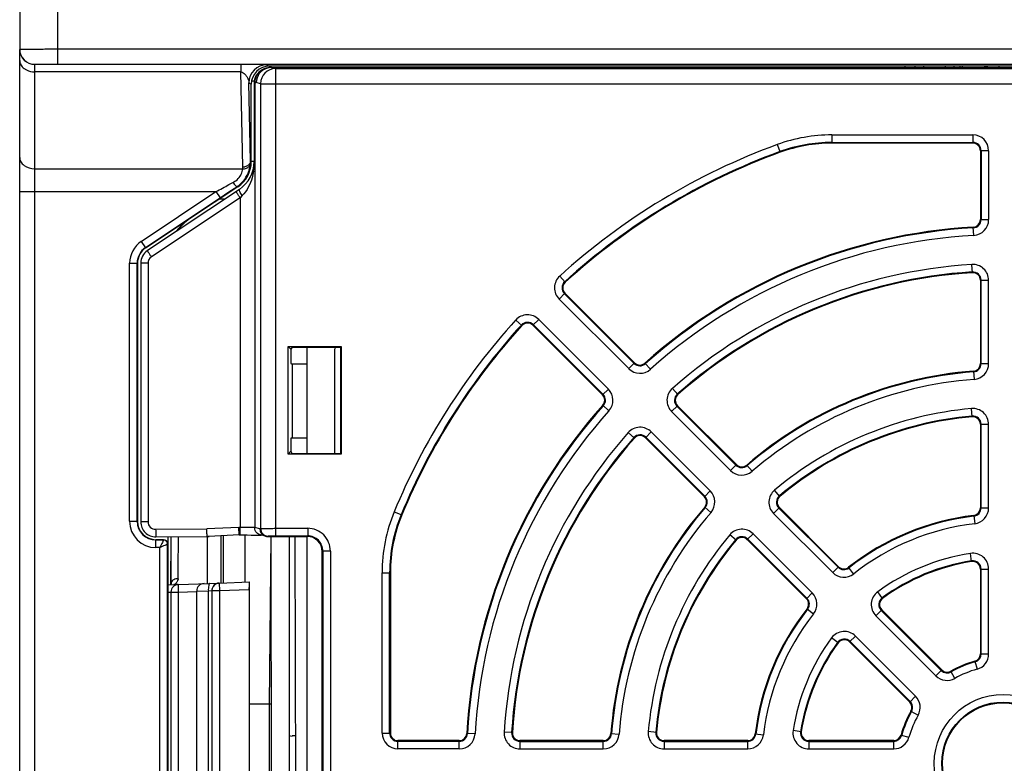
# Model space of a CAD drawing. Header units: millimetres. Extents: x 0 to 1105, y 0 to 772.
# Tile 6 of 58: x 83 to 148, y 283 to 332. Entities that reach past the tile are written whole.
import ezdxf

# ---------------------------------------------------------------- set-up
doc = ezdxf.new("R2010")
doc.units = ezdxf.units.MM
doc.header["$LTSCALE"] = 60.775
for name, color, linetype in [('03_ALL_AXES', 7, 'CONTINUOUS'), ('07_ALL_FEATURES', 7, 'CONTINUOUS'), ('7_ALL_FEATURES', 7, 'CONTINUOUS')]:
    doc.layers.add(name, color=color, linetype=linetype)

msp = doc.modelspace()

# ---------------------------------------------------------------- linework, layer by layer
at = {"layer": '03_ALL_AXES', "linetype": 'Continuous'}
msp.add_line((94.668, 271.488), (94.668, 294.157), dxfattribs=at)
at = {"layer": '07_ALL_FEATURES', "linetype": 'Continuous'}
for p, q in [((82.968, 333.873), (82.968, 329.986)), ((85.468, 333.873), (85.468, 328.999)), ((82.968, 235.673), (82.968, 329.976)), ((85.468, 329.999), (210.468, 329.999)), ((83.968, 241.472), (83.968, 328.986)), ((85.468, 328.976), (83.968, 328.976)), ((85.468, 328.999), (210.468, 328.999)), ((97.59, 328.976), (97.59, 328.485)), ((99.348, 328.738), (99.262, 328.717)), ((99.312, 328.951), (99.468, 328.873)), ((196.468, 328.873), (99.468, 328.873)), ((99.888, 328.703), (99.608, 328.773)), ((99.609, 328.773), (196.328, 328.773)), ((99.888, 297.808), (99.888, 328.703)), ((99.888, 328.703), (196.048, 328.703)), ((141.504, 328.773), (141.504, 328.873)), ((142.145, 328.873), (142.145, 328.773)), ((142.705, 328.873), (142.705, 328.773)), ((144.131, 328.873), (144.131, 328.773)), ((144.708, 328.873), (144.708, 328.773)), ((145.119, 328.873), (145.119, 328.773)), ((145.261, 328.873), (145.261, 328.773)), ((146.744, 328.873), (146.744, 328.773)), ((146.855, 328.773), (146.855, 328.873)), ((146.92, 328.873), (146.92, 328.773)), ((147.719, 328.773), (147.719, 328.873)), ((97.59, 328.485), (83.968, 328.485)), ((97.716, 322.201), (97.59, 328.485)), ((98.216, 322.578), (98.112, 327.751)), ((98.112, 327.751), (98.274, 327.67)), ((98.501, 327.881), (98.274, 327.881)), ((98.274, 322.547), (98.274, 327.67)), ((98.468, 327.743), (98.468, 322.55)), ((98.479, 327.746), (98.479, 322.55)), ((98.479, 327.746), (98.498, 327.746)), ((98.498, 327.746), (98.501, 327.746)), ((98.609, 327.773), (98.501, 327.746)), ((98.501, 327.746), (98.501, 298.356)), ((98.888, 327.703), (98.609, 327.773)), ((98.888, 327.703), (98.888, 298.299)), ((98.888, 327.703), (197.048, 327.703)), ((136.654, 324.318), (136.654, 323.773)), ((136.654, 324.318), (145.968, 324.318)), ((145.968, 324.318), (145.968, 323.773)), ((133.039, 323.679), (133.226, 323.167)), ((136.654, 323.82), (145.968, 323.82)), ((145.968, 323.773), (136.654, 323.773)), ((146.468, 323.273), (146.468, 318.717)), ((147.014, 323.273), (146.468, 323.273)), ((146.516, 323.273), (146.516, 318.717)), ((147.014, 323.273), (147.014, 318.717)), ((98.274, 322.547), (98.216, 322.578)), ((98.468, 322.552), (98.274, 322.552)), ((98.479, 322.55), (98.468, 322.55)), ((83.968, 322.078), (97.713, 322.078)), ((97.383, 320.883), (94.198, 318.76)), ((96.799, 321.029), (97.063, 321.171)), ((97.145, 320.775), (97.272, 320.86)), ((97.272, 320.86), (97.341, 320.906)), ((97.383, 320.883), (97.341, 320.906)), ((82.968, 320.569), (95.937, 320.569)), ((91.006, 317.281), (95.937, 320.569)), ((97.489, 320.72), (91.413, 316.67)), ((95.937, 320.569), (96.214, 320.153)), ((96.214, 320.153), (96.513, 320.352)), ((96.513, 320.352), (96.8, 320.544)), ((96.8, 320.544), (97.145, 320.775)), ((97.678, 320.304), (97.536, 320.162)), ((91.283, 316.865), (96.214, 320.153)), ((97.536, 320.162), (91.673, 316.254)), ((96.518, 320.073), (96.167, 320.073)), ((97.536, 320.162), (97.536, 298.369)), ((91.293, 316.85), (94.175, 318.772)), ((94.175, 318.772), (94.198, 318.76)), ((146.468, 318.717), (147.014, 318.717)), ((146.026, 317.673), (145.996, 318.218)), ((91.006, 317.281), (91.293, 316.85)), ((90.233, 298.773), (90.233, 315.838)), ((90.233, 315.838), (90.751, 315.838)), ((90.733, 298.773), (90.733, 315.838)), ((90.751, 315.838), (90.751, 298.773)), ((90.968, 315.838), (90.968, 298.742)), ((91.451, 315.838), (90.968, 315.838)), ((91.451, 315.838), (91.451, 298.742)), ((145.937, 315.209), (145.903, 315.754)), ((119.027, 314.575), (118.66, 314.979)), ((146.468, 314.71), (146.468, 309.197)), ((146.468, 314.71), (147.014, 314.71)), ((146.516, 309.197), (146.516, 314.71)), ((147.014, 309.197), (147.014, 314.71)), ((118.624, 313.466), (119.01, 313.852)), ((123.579, 309.216), (118.976, 313.818)), ((123.612, 309.25), (119.01, 313.852)), ((123.226, 308.864), (118.624, 313.466)), ((115.762, 312.081), (116.165, 311.714)), ((117.275, 312.117), (116.889, 311.731)), ((116.922, 311.764), (121.525, 307.162)), ((117.275, 312.117), (121.877, 307.514)), ((116.889, 311.731), (121.491, 307.129)), ((100.713, 303.218), (100.713, 310.328)), ((100.898, 310.143), (100.713, 310.328)), ((100.713, 310.328), (104.223, 310.328)), ((100.968, 310.284), (100.898, 310.143)), ((100.898, 310.143), (100.898, 309.202)), ((100.968, 310.284), (104.179, 310.284)), ((101.968, 303.261), (101.968, 310.284)), ((103.768, 310.164), (103.768, 303.261)), ((104.179, 310.284), (104.223, 310.328)), ((104.179, 310.284), (104.179, 303.261)), ((104.223, 310.328), (104.223, 303.218)), ((100.898, 309.202), (100.968, 309.167)), ((100.968, 309.167), (100.968, 304.273)), ((101.968, 309.167), (100.968, 309.167)), ((123.226, 308.864), (123.612, 309.25)), ((124.663, 308.824), (124.299, 309.231)), ((146.468, 309.197), (147.014, 309.197)), ((146.006, 308.699), (146.047, 308.154)), ((121.491, 307.129), (121.877, 307.514)), ((126.468, 307.145), (126.107, 307.554)), ((121.917, 306.078), (121.51, 306.442)), ((126.446, 306.417), (126.06, 306.031)), ((126.06, 306.031), (129.958, 302.132)), ((126.412, 306.383), (130.31, 302.485)), ((130.344, 302.518), (126.446, 306.417)), ((145.924, 305.682), (145.875, 306.225)), ((123.596, 304.272), (123.187, 304.633)), ((124.324, 304.295), (124.71, 304.681)), ((128.608, 300.783), (124.71, 304.681)), ((146.468, 305.184), (146.468, 299.655)), ((146.468, 305.184), (147.014, 305.184)), ((146.516, 299.655), (146.516, 305.184)), ((147.014, 299.655), (147.014, 305.184)), ((100.898, 304.273), (100.898, 303.402)), ((101.968, 304.273), (100.898, 304.273)), ((124.324, 304.295), (128.223, 300.397)), ((128.256, 300.431), (124.358, 304.329)), ((100.713, 303.218), (100.898, 303.402)), ((100.968, 303.261), (100.898, 303.402)), ((104.223, 303.218), (100.713, 303.218)), ((100.968, 303.261), (104.179, 303.261)), ((104.179, 303.261), (104.223, 303.218)), ((129.958, 302.132), (130.344, 302.518)), ((131.379, 302.079), (131.023, 302.493)), ((128.223, 300.397), (128.608, 300.783)), ((133.215, 300.417), (132.865, 300.836)), ((107.721, 299.399), (108.226, 299.19)), ((128.248, 299.718), (128.662, 299.362)), ((133.182, 299.68), (132.796, 299.294)), ((133.148, 299.647), (137.058, 295.737)), ((137.091, 295.771), (133.182, 299.68)), ((146.468, 299.655), (147.014, 299.655)), ((90.233, 298.773), (90.751, 298.773)), ((91.451, 298.742), (90.968, 298.742)), ((132.796, 299.294), (136.706, 295.385)), ((146.027, 299.158), (146.091, 298.616)), ((91.955, 298.242), (95.334, 298.272)), ((97.456, 298.369), (95.334, 298.272)), ((97.536, 298.369), (97.456, 298.369)), ((98.835, 298.273), (98.501, 298.356)), ((98.835, 298.273), (98.888, 298.299)), ((99.888, 298.308), (102.003, 298.308)), ((102.003, 298.308), (102.003, 297.808)), ((91.968, 297.038), (91.968, 297.555)), ((91.968, 297.555), (92.468, 297.555)), ((92.468, 297.538), (91.968, 297.538)), ((91.977, 297.742), (95.485, 297.773)), ((92.468, 297.555), (92.468, 297.538)), ((92.751, 297.749), (92.751, 297.273)), ((92.768, 297.749), (92.768, 267.896)), ((92.954, 297.751), (92.945, 294.583)), ((92.968, 297.751), (92.968, 294.66)), ((97.485, 297.869), (95.476, 297.777)), ((96.291, 294.692), (96.282, 297.814)), ((96.41, 297.82), (96.407, 294.692)), ((97.485, 297.869), (97.766, 297.869)), ((97.766, 297.869), (97.997, 297.868)), ((97.854, 297.868), (97.846, 294.751)), ((98.334, 297.867), (98.555, 297.865)), ((98.555, 297.865), (98.689, 297.864)), ((98.689, 297.864), (98.826, 297.862)), ((98.826, 297.862), (98.876, 297.861)), ((99.214, 297.788), (98.879, 297.871)), ((99.335, 297.773), (99.388, 297.799)), ((99.565, 297.771), (99.468, 286.673)), ((99.623, 267.873), (99.586, 297.773)), ((99.888, 297.808), (102.003, 297.808)), ((100.79, 297.773), (100.754, 267.873)), ((101.261, 267.873), (101.183, 297.773)), ((102.003, 297.808), (101.968, 297.773)), ((101.968, 267.873), (101.968, 297.773)), ((130.323, 297.526), (129.905, 297.876)), ((131.061, 297.559), (131.446, 297.945)), ((131.061, 297.559), (134.97, 293.649)), ((135.004, 293.683), (131.094, 297.593)), ((135.356, 294.035), (131.446, 297.945)), ((92.233, 297.038), (91.968, 297.038)), ((92.233, 268.608), (92.233, 297.038)), ((92.733, 268.373), (92.733, 297.273)), ((92.751, 297.273), (92.733, 297.273)), ((103.003, 296.808), (102.968, 296.773)), ((102.968, 268.873), (102.968, 296.773)), ((103.003, 296.808), (103.003, 268.837)), ((103.503, 296.808), (103.003, 296.808)), ((103.503, 296.808), (103.503, 268.837)), ((145.891, 296.112), (145.807, 296.651)), ((136.706, 295.385), (137.091, 295.771)), ((138.092, 295.303), (137.755, 295.732)), ((146.468, 295.618), (146.468, 290.001)), ((146.468, 295.618), (147.014, 295.618)), ((146.516, 290.001), (146.516, 295.618)), ((147.014, 290.001), (147.014, 295.618)), ((106.923, 284.773), (106.923, 295.372)), ((106.923, 295.372), (107.468, 295.372)), ((107.421, 284.773), (107.421, 295.372)), ((107.468, 295.372), (107.468, 284.773)), ((92.768, 294.574), (96.151, 294.692)), ((92.977, 294.693), (92.97, 294.667)), ((94.668, 294.157), (95.437, 294.171)), ((95.437, 294.171), (95.668, 294.192)), ((95.437, 271.475), (95.437, 294.171)), ((95.677, 294.192), (95.677, 271.453)), ((95.677, 294.192), (96.177, 294.192)), ((96.16, 294.692), (98.168, 294.762)), ((96.16, 294.692), (96.177, 294.192)), ((96.177, 294.192), (98.125, 294.26)), ((96.177, 294.192), (96.177, 271.453)), ((98.125, 294.26), (98.125, 271.385)), ((98.168, 270.883), (98.168, 294.762)), ((92.768, 294.084), (92.968, 294.098)), ((92.968, 294.098), (92.968, 271.548)), ((92.968, 294.098), (93.451, 294.098)), ((93.451, 294.098), (94.669, 294.14)), ((93.451, 294.098), (93.451, 271.548)), ((134.97, 293.649), (135.356, 294.035)), ((140.004, 293.674), (139.683, 294.114)), ((135.009, 292.986), (135.438, 292.649)), ((139.946, 292.916), (139.56, 292.53)), ((139.912, 292.883), (143.884, 288.911)), ((143.918, 288.945), (139.946, 292.916)), ((139.56, 292.53), (143.532, 288.559)), ((137.067, 290.736), (136.627, 291.058)), ((137.825, 290.795), (138.21, 291.181)), ((142.182, 287.209), (138.21, 291.181)), ((137.825, 290.795), (141.796, 286.823)), ((141.83, 286.857), (137.858, 290.829)), ((146.468, 290.001), (147.014, 290.001)), ((146.101, 289.519), (146.247, 288.993)), ((143.532, 288.559), (143.918, 288.945)), ((144.787, 288.388), (144.518, 288.863)), ((141.796, 286.823), (142.182, 287.209)), ((99.6, 286.673), (98.168, 286.673)), ((99.468, 286.673), (99.403, 267.872)), ((141.878, 286.223), (142.352, 285.954)), ((101.217, 284.579), (100.968, 284.579)), ((106.923, 284.773), (107.468, 284.773)), ((113.068, 284.715), (112.523, 284.745)), ((115.532, 284.804), (114.987, 284.838)), ((122.042, 284.735), (122.586, 284.694)), ((125.059, 284.817), (124.516, 284.866)), ((131.583, 284.714), (132.125, 284.65)), ((134.629, 284.85), (134.09, 284.934)), ((141.222, 284.639), (141.748, 284.494)), ((107.968, 283.727), (107.968, 284.273)), ((112.024, 284.273), (107.968, 284.273)), ((112.024, 284.225), (107.968, 284.225)), ((112.024, 283.727), (112.024, 284.273)), ((116.031, 284.273), (116.031, 283.727)), ((121.544, 284.273), (116.031, 284.273)), ((116.031, 284.225), (121.544, 284.225)), ((121.544, 283.727), (121.544, 284.273)), ((125.557, 284.273), (125.557, 283.727)), ((131.086, 284.273), (125.557, 284.273)), ((125.557, 284.225), (131.086, 284.225)), ((131.086, 283.727), (131.086, 284.273)), ((135.123, 284.273), (135.123, 283.727)), ((140.74, 284.273), (135.123, 284.273)), ((135.123, 284.225), (140.74, 284.225)), ((140.74, 283.727), (140.74, 284.273)), ((112.024, 283.727), (107.968, 283.727)), ((116.031, 283.727), (121.544, 283.727)), ((125.557, 283.727), (131.086, 283.727)), ((135.123, 283.727), (140.74, 283.727))]:
    msp.add_line(p, q, dxfattribs=at)
for points in [[(97.997, 297.868), (98.272, 297.867), (98.334, 297.867)], [(98.876, 297.861), (98.915, 297.86), (98.925, 297.86)], [(92.97, 294.667), (92.946, 294.585), (92.944, 294.58)]]:
    msp.add_lwpolyline(points, dxfattribs=at)
for radius in [4.546, 4.048, 4]:
    msp.add_circle((147.968, 282.773), radius, dxfattribs=at)
for centre, radius, start, end in [((83.968, 329.986), 1, 180.00109, 270.00109), ((83.968, 329.976), 1, 180.00109, 270.00109), ((99.312, 327.751), 1.2, 90.01385, 179.9927), ((99.504, 327.742), 1.004, 112.3824, 157.36851), ((99.609, 327.773), 1, 106.72813, 180.01861), ((99.889, 327.703), 1, 90.04155, 179.9935), ((99.485, 327.737), 1.009, 111.92465, 125.26804), ((99.473, 327.74), 1.006, 113.28855, 122.8335), ((99.472, 327.74), 1.006, 109.08552, 113.28034), ((99.485, 327.736), 1.01, 110.00952, 111.90699), ((99.506, 327.739), 1.008, 104.02362, 112.41626), ((99.485, 327.738), 1.008, 108.20017, 110.00973), ((99.473, 327.74), 1.006, 107.14438, 109.0846), ((99.484, 327.739), 1.007, 104.83639, 108.20002), ((99.473, 327.739), 1.007, 101.92067, 107.14418), ((99.485, 327.735), 1.011, 98.74792, 104.82686), ((99.473, 327.737), 1.009, 100.37136, 101.91973), ((99.474, 327.735), 1.011, 97.12263, 100.36986), ((99.61, 327.764), 1.008, 104.00293, 106.6698), ((99.61, 327.768), 1.005, 90.06508, 104.02077), ((99.474, 327.742), 1.006, 161.83783, 178.07512), ((99.471, 327.743), 1.003, 122.83092, 161.79277), ((99.499, 327.745), 0.999, 157.40193, 164.92785), ((99.468, 327.743), 1, 178.11738, 179.99863), ((99.501, 327.745), 1.001, 164.9572, 179.95017), ((136.654, 313.773), 10.546, 90, 110.04998), ((145.968, 323.273), 1.046, 0, 90), ((147.968, 282.773), 43.546, 110.04998, 132.30273), ((136.654, 313.773), 10.048, 90, 110.04998), ((136.654, 313.773), 10, 90, 110.04998), ((145.968, 323.273), 0.548, 0, 90), ((145.968, 323.273), 0.5, 0, 90), ((147.968, 282.773), 43.048, 110.04998, 132.30273), ((147.968, 282.773), 43, 110.04998, 132.30273), ((96.268, 322.55), 2.2, 303.69007, 0), ((96.185, 322.17), 1.531, 356.54013, 1.14977), ((97.71, 322.856), 0.655, 270.54126, 281.86134), ((96.244, 322.544), 1.972, 344.26477, 353.94805), ((96.247, 322.544), 1.968, 353.95619, 356.23674), ((96.186, 322.547), 2.03, 356.23979, 0.03988), ((96.178, 322.547), 2.038, 0.03909, 0.86015), ((94.445, 322.55), 4.035, 354.13927, 0.00173), ((96.246, 322.544), 1.97, 324.06654, 341.74117), ((96.247, 322.544), 1.969, 341.74567, 344.25675), ((94.553, 322.54), 3.925, 351.00345, 354.1276), ((-101.216, 690.297), 419.009, 298.06829, 298.20191), ((96.328, 322.542), 1.555, 298.21688, 301.14502), ((96.234, 322.556), 1.987, 303.8509, 318.7459), ((96.243, 322.547), 1.974, 318.78329, 324.06637), ((145.968, 318.717), 0.5, 273.18474, 0), ((145.968, 318.717), 0.548, 273.18474, 0), ((145.968, 318.717), 1.046, 273.18474, 0), ((147.968, 282.773), 35.5, 93.18474, 131.81526), ((147.968, 282.773), 35.452, 93.18474, 131.81526), ((147.968, 282.773), 34.954, 93.18474, 131.81526), ((91.968, 315.838), 1.735, 123.69007, 180), ((91.968, 315.838), 1.235, 123.69007, 180), ((91.968, 315.838), 1.217, 123.69007, 180), ((91.968, 315.838), 1, 123.69007, 180), ((91.951, 315.837), 0.5, 123.69755, 179.99252), ((147.968, 282.773), 33.046, 93.58332, 131.41668), ((145.968, 314.71), 1.046, 0, 93.58332), ((147.968, 282.773), 32.548, 93.58332, 131.41668), ((147.968, 282.773), 32.5, 93.58332, 131.41668), ((145.968, 314.71), 0.548, 0, 93.58332), ((145.968, 314.71), 0.5, 0, 93.58332), ((119.364, 314.206), 1.046, 132.30273, 225), ((119.364, 314.206), 0.548, 132.30273, 225), ((119.364, 314.206), 0.5, 132.30273, 225), ((116.535, 311.377), 1.046, 45, 137.69727), ((147.968, 282.773), 43.546, 137.69727, 157.55439), ((147.968, 282.773), 43.048, 137.69727, 157.55439), ((116.535, 311.377), 0.548, 45, 137.69727), ((116.535, 311.377), 0.5, 45, 137.69727), ((147.968, 282.773), 43, 137.69727, 157.55439), ((147.968, 282.773), 51.999, 148.05435, 148.21268), ((123.966, 309.603), 0.548, 225, 311.81526), ((123.966, 309.603), 0.5, 225, 311.81526), ((145.968, 309.197), 0.5, 274.32833, 0), ((145.968, 309.197), 0.548, 274.32833, 0), ((145.968, 309.197), 1.046, 274.32833, 0), ((123.966, 309.603), 1.046, 225, 311.81526), ((147.968, 282.773), 26, 94.32833, 130.67167), ((147.968, 282.773), 25.952, 94.32833, 130.67167), ((147.968, 282.773), 25.454, 94.32833, 130.67167), ((121.137, 306.775), 1.046, 318.18474, 45), ((126.799, 306.77), 1.046, 131.41668, 225), ((121.137, 306.775), 0.5, 318.18474, 45), ((121.137, 306.775), 0.548, 318.18474, 45), ((126.799, 306.77), 0.548, 131.41668, 225), ((126.799, 306.77), 0.5, 131.41668, 225), ((147.968, 282.773), 35.5, 138.18474, 176.81526), ((147.968, 282.773), 35.452, 138.18474, 176.81526), ((147.968, 282.773), 34.954, 138.18474, 176.81526), ((147.968, 282.773), 23.546, 95.09969, 129.90031), ((145.968, 305.184), 1.046, 0, 95.09969), ((147.968, 282.773), 23.048, 95.09969, 129.90031), ((147.968, 282.773), 23, 95.09969, 129.90031), ((145.968, 305.184), 0.548, 0, 95.09969), ((145.968, 305.184), 0.5, 0, 95.09969), ((147.968, 282.773), 33.046, 138.58332, 176.41668), ((123.971, 303.942), 1.046, 45, 138.58332), ((147.968, 282.773), 32.548, 138.58332, 176.41668), ((147.968, 282.773), 32.5, 138.58332, 176.41668), ((123.971, 303.942), 0.548, 45, 138.58332), ((123.971, 303.942), 0.5, 45, 138.58332), ((130.697, 302.872), 1.046, 225, 310.67167), ((130.697, 302.872), 0.548, 225, 310.67167), ((130.697, 302.872), 0.5, 225, 310.67167), ((127.869, 300.043), 1.046, 319.32833, 45), ((133.535, 300.034), 1.046, 129.90031, 225), ((127.869, 300.043), 0.5, 319.32833, 45), ((127.869, 300.043), 0.548, 319.32833, 45), ((133.535, 300.034), 0.548, 129.90031, 225), ((133.535, 300.034), 0.5, 129.90031, 225), ((117.468, 295.372), 10.546, 157.55439, 180), ((147.968, 282.773), 26, 139.32833, 175.67167), ((147.968, 282.773), 25.952, 139.32833, 175.67167), ((145.968, 299.655), 0.5, 276.75633, 0), ((145.968, 299.655), 0.548, 276.75633, 0), ((145.968, 299.655), 1.046, 276.75633, 0), ((91.968, 298.773), 1.735, 180, 270), ((91.968, 298.773), 1.235, 180, 270), ((91.968, 298.773), 1.217, 180, 270), ((91.968, 298.742), 1, 180, 270.5), ((91.951, 298.742), 0.5, 180.01296, 270.48704), ((117.468, 295.372), 10.048, 157.55439, 180), ((117.468, 295.372), 10, 157.55439, 180), ((147.968, 282.773), 25.454, 139.32833, 175.67167), ((147.968, 282.773), 16.5, 96.75633, 128.24367), ((147.968, 282.773), 16.452, 96.75633, 128.24367), ((99.335, 298.273), 0.5, 179.99525, 255.95735), ((99.389, 298.3), 0.5, 180.02902, 269.94479), ((102.003, 296.808), 1.5, 359.99888, 90.00158), ((130.707, 297.205), 1.046, 45, 140.09969), ((147.968, 282.773), 15.954, 96.75633, 128.24367), ((92.468, 297.273), 0.283, 0, 90), ((92.468, 297.273), 0.265, 359.98123, 90.01877), ((99.336, 298.275), 0.502, 255.98157, 269.92953), ((102.004, 296.808), 1, 359.98503, 90.01503), ((147.968, 282.773), 23.546, 140.09969, 174.90031), ((147.968, 282.773), 23.048, 140.09969, 174.90031), ((147.968, 282.773), 23, 140.09969, 174.90031), ((130.707, 297.205), 0.548, 45, 140.09969), ((130.707, 297.205), 0.5, 45, 140.09969), ((147.968, 282.773), 14.046, 98.84988, 126.15012), ((147.968, 282.773), 13.548, 98.84988, 126.15012), ((145.968, 295.618), 1.046, 0, 98.84988), ((145.968, 295.618), 0.548, 0, 98.84988), ((137.445, 296.124), 0.548, 225, 308.24367), ((137.445, 296.124), 0.5, 225, 308.24367), ((147.968, 282.773), 13.5, 98.84988, 126.15012), ((145.968, 295.618), 0.5, 0, 98.84988), ((137.445, 296.124), 1.046, 225, 308.24367), ((93.468, 294.098), 0.5, 92, 180), ((93.264, 294.619), 0.296, 160.64448, 165.54689), ((95.168, 294.157), 0.5, 92, 179.99983), ((96.168, 294.192), 0.5, 92, 180), ((96.177, 294.192), 0.5, 115.86802, 180.0026), ((96.177, 294.193), 0.499, 112.11079, 115.86986), ((96.177, 294.192), 0.5, 104.99722, 112.10697), ((96.177, 294.191), 0.501, 92.02041, 104.9722), ((134.617, 293.296), 0.5, 321.75633, 45), ((134.617, 293.296), 0.548, 321.75633, 45), ((134.617, 293.296), 1.046, 321.75633, 45), ((140.299, 293.27), 1.046, 126.15012, 225), ((140.299, 293.27), 0.548, 126.15012, 225), ((140.299, 293.27), 0.5, 126.15012, 225), ((147.968, 282.773), 16.5, 141.75633, 173.24367), ((147.968, 282.773), 16.452, 141.75633, 173.24367), ((147.968, 282.773), 15.954, 141.75633, 173.24367), ((147.968, 282.773), 14.046, 143.84988, 171.15012), ((137.471, 290.441), 1.046, 45, 143.84988), ((137.471, 290.441), 0.548, 45, 143.84988), ((137.471, 290.441), 0.5, 45, 143.84988), ((147.968, 282.773), 13.548, 143.84988, 171.15012), ((147.968, 282.773), 13.5, 143.84988, 171.15012), ((145.968, 290.001), 0.5, 285.46601, 0), ((145.968, 290.001), 0.548, 285.46601, 0), ((145.968, 290.001), 1.046, 285.46601, 0), ((147.968, 282.773), 7, 105.46601, 119.53399), ((147.968, 282.773), 6.952, 105.46601, 119.53399), ((147.968, 282.773), 6.454, 105.46601, 119.53399), ((144.271, 289.298), 1.046, 225, 299.53399), ((144.271, 289.298), 0.548, 225, 299.53399), ((144.271, 289.298), 0.5, 225, 299.53399), ((141.443, 286.47), 1.046, 330.46601, 45), ((141.443, 286.47), 0.5, 330.46601, 45), ((141.443, 286.47), 0.548, 330.46601, 45), ((147.968, 282.773), 7, 150.46601, 164.53399), ((147.968, 282.773), 6.952, 150.46601, 164.53399), ((147.968, 282.773), 6.454, 150.46601, 164.53399), ((107.968, 284.773), 1.046, 180, 270), ((107.968, 284.773), 0.548, 180, 270), ((107.968, 284.773), 0.5, 180, 270), ((112.024, 284.773), 0.5, 270, 356.81526), ((112.024, 284.773), 0.548, 270, 356.81526), ((112.024, 284.773), 1.046, 270, 356.81526), ((116.031, 284.773), 1.046, 176.41668, 270), ((116.031, 284.773), 0.548, 176.41668, 270), ((116.031, 284.773), 0.5, 176.41668, 270), ((121.544, 284.773), 0.5, 270, 355.67167), ((121.544, 284.773), 0.548, 270, 355.67167), ((121.544, 284.773), 1.046, 270, 355.67167), ((125.557, 284.773), 1.046, 174.90031, 270), ((125.557, 284.773), 0.548, 174.90031, 270), ((125.557, 284.773), 0.5, 174.90031, 270), ((131.086, 284.773), 0.5, 270, 353.24367), ((131.086, 284.773), 0.548, 270, 353.24367), ((131.086, 284.773), 1.046, 270, 353.24367), ((135.123, 284.773), 1.046, 171.15012, 270), ((135.123, 284.773), 0.548, 171.15012, 270), ((135.123, 284.773), 0.5, 171.15012, 270), ((140.74, 284.773), 0.5, 270, 344.53399), ((140.74, 284.773), 0.548, 270, 344.53399), ((140.74, 284.773), 1.046, 270, 344.53399)]:
    msp.add_arc(centre, radius, start, end, dxfattribs=at)
for centre, major_axis, ratio, start_param, end_param in [((99.475, 327.67), (1.2, 0), 0.99981, 7.853982, 9.424626), ((96.273, 322.547), (2, -0.056), 0.99981, -0.954614, 0.028017), ((95.951, 316.11), (2.822, -1.51), 0.999804, 2.650277, 3.014778), ((101.968, 296.773), (0.707, 0.707), 0.999695, -0.785246, 0.785246), ((98.133, 294.261), (0, 0.5), 0.017444, 0.000609, 1.571406), ((100.968, 285.272), (0, 0.694), 1, -3.426369, -3.141593)]:
    msp.add_ellipse(centre, major_axis=major_axis, ratio=ratio, start_param=start_param, end_param=end_param, dxfattribs=at)
for points, knots in [([(82.968, 329.986), (82.968, 329.99), (82.994, 329.983), (83.02, 329.992), (83.085, 329.989), (83.165, 329.992), (83.271, 329.992), (83.451, 329.994), (83.723, 329.996), (84.097, 329.997), (84.524, 329.998), (84.987, 329.999), (85.306, 329.999), (85.468, 329.999)], [0, 0, 0, 0, 0.004859, 0.019271, 0.0431, 0.076171, 0.118138, 0.168572, 0.292959, 0.444444, 0.61729, 0.805084, 1, 1, 1, 1]), ([(82.968, 329.24), (82.968, 329.14), (83.027, 328.929), (83.174, 328.772), (83.261, 328.706)], [0, 0, 0, 0, 0.477332, 1, 1, 1, 1]), ([(83.261, 328.706), (83.308, 328.67), (83.522, 328.54), (83.778, 328.485), (83.968, 328.485)], [0, 0, 0, 0, 0.238111, 1, 1, 1, 1]), ([(83.968, 328.986), (83.968, 328.989), (83.984, 328.986), (84, 328.99), (84.038, 328.99), (84.111, 328.993), (84.237, 328.994), (84.421, 328.996), (84.646, 328.997), (84.999, 328.999), (85.277, 328.999), (85.468, 328.999)], [0, 0, 0, 0, 0.004902, 0.019329, 0.043169, 0.076251, 0.168662, 0.293046, 0.444514, 0.617339, 1, 1, 1, 1]), ([(97.59, 328.485), (97.698, 328.481), (97.864, 328.344), (98.005, 328.141), (98.094, 327.947), (98.11, 327.816), (98.112, 327.751)], [0, 0, 0, 0, 0.342327, 0.588975, 0.796048, 1, 1, 1, 1]), ([(98.479, 327.746), (98.476, 327.745), (98.474, 327.745), (98.468, 327.744), (98.468, 327.743)], [0, 0, 0, 0, 0.737099, 1, 1, 1, 1]), ([(82.968, 322.832), (82.968, 322.733), (83.027, 322.521), (83.346, 322.18), (83.721, 322.078), (83.968, 322.078)], [0, 0, 0, 0, 0.218536, 0.457827, 1, 1, 1, 1]), ([(97.952, 322.117), (98.02, 322.144), (98.142, 322.218), (98.205, 322.351), (98.211, 322.414)], [0, 0, 0, 0, 0.532646, 1, 1, 1, 1]), ([(98.216, 322.578), (98.215, 322.512), (98.157, 322.368), (98.034, 322.283), (97.964, 322.253)], [0, 0, 0, 0, 0.46585, 1, 1, 1, 1]), ([(97.132, 321.211), (97.174, 321.236), (97.33, 321.341), (97.465, 321.479), (97.542, 321.594)], [0, 0, 0, 0, 0.258422, 1, 1, 1, 1]), ([(97.542, 321.594), (97.569, 321.634), (97.655, 321.783), (97.704, 321.954), (97.713, 322.078)], [0, 0, 0, 0, 0.27922, 1, 1, 1, 1]), ([(98.43, 321.926), (98.407, 321.779), (98.28, 321.194), (97.998, 320.624), (97.678, 320.304)], [0, 0, 0, 0, 0.246672, 1, 1, 1, 1]), ([(97.063, 321.171), (97.117, 321.099), (97.194, 321.004), (97.285, 320.922), (97.329, 320.9), (97.341, 320.906)], [0, 0, 0, 0, 0.688004, 0.897631, 1, 1, 1, 1]), ([(97.536, 320.162), (97.501, 320.214), (97.451, 320.29), (97.389, 320.388), (97.349, 320.45), (97.319, 320.5), (97.293, 320.54), (97.285, 320.561), (97.274, 320.576), (97.276, 320.578)], [0, 0, 0, 0, 0.383609, 0.556338, 0.707362, 0.831154, 0.923266, 0.980028, 1, 1, 1, 1]), ([(97.678, 320.304), (97.646, 320.353), (97.59, 320.443), (97.523, 320.573), (97.49, 320.651), (97.477, 320.712), (97.489, 320.72)], [0, 0, 0, 0, 0.378771, 0.695226, 0.907815, 1, 1, 1, 1]), ([(91.673, 316.254), (91.639, 316.306), (91.588, 316.382), (91.526, 316.479), (91.486, 316.541), (91.456, 316.592), (91.43, 316.632), (91.423, 316.652), (91.411, 316.668), (91.413, 316.67)], [0, 0, 0, 0, 0.383609, 0.556338, 0.707362, 0.831154, 0.923266, 0.980028, 1, 1, 1, 1]), ([(91.955, 298.242), (91.956, 298.178), (91.957, 298.086), (91.96, 297.968), (91.963, 297.893), (91.966, 297.833), (91.968, 297.784), (91.974, 297.762), (91.973, 297.742), (91.977, 297.742)], [0, 0, 0, 0, 0.381925, 0.554574, 0.705813, 0.829972, 0.922485, 0.979604, 1, 1, 1, 1]), ([(95.472, 297.772), (95.453, 297.772), (95.418, 297.772), (95.383, 297.771), (95.349, 297.777), (95.36, 297.8), (95.358, 297.827), (95.351, 297.867), (95.35, 297.918), (95.344, 298.002), (95.339, 298.121), (95.336, 298.22), (95.334, 298.272)], [0, 0, 0, 0, 0.091719, 0.165192, 0.195758, 0.217329, 0.265416, 0.332467, 0.415879, 0.514029, 0.744234, 1, 1, 1, 1]), ([(97.47, 298.014), (97.468, 298.039), (97.462, 298.157), (97.458, 298.276), (97.456, 298.369)], [0, 0, 0, 0, 0.213891, 1, 1, 1, 1]), ([(97.541, 298.014), (97.54, 298.039), (97.537, 298.158), (97.536, 298.276), (97.536, 298.369)], [0, 0, 0, 0, 0.213846, 1, 1, 1, 1]), ([(98.501, 298.356), (98.493, 298.359), (98.465, 298.358), (98.408, 298.362), (98.318, 298.363), (98.146, 298.367), (97.882, 298.368), (97.658, 298.369), (97.536, 298.369)], [0, 0, 0, 0, 0.025058, 0.085523, 0.179316, 0.303178, 0.622803, 1, 1, 1, 1]), ([(98.888, 298.299), (98.897, 298.301), (98.926, 298.3), (98.985, 298.304), (99.079, 298.304), (99.258, 298.306), (99.531, 298.307), (99.763, 298.308), (99.888, 298.308)], [0, 0, 0, 0, 0.025096, 0.085975, 0.180416, 0.305004, 0.625154, 1, 1, 1, 1]), ([(92.468, 297.538), (92.467, 297.522), (92.434, 297.47), (92.395, 297.362), (92.319, 297.21), (92.264, 297.097), (92.233, 297.038)], [0, 0, 0, 0, 0.087252, 0.315376, 0.636214, 1, 1, 1, 1]), ([(93.446, 294.976), (93.446, 295.097), (93.446, 295.364), (93.448, 295.79), (93.451, 296.252), (93.454, 296.64), (93.457, 296.935), (93.46, 297.134), (93.462, 297.311), (93.464, 297.462), (93.466, 297.582), (93.468, 297.664), (93.47, 297.711), (93.47, 297.735), (93.473, 297.746), (93.471, 297.755), (93.473, 297.755)], [0, 0, 0, 0, 0.130472, 0.28863, 0.459942, 0.628631, 0.70711, 0.779224, 0.843319, 0.897916, 0.941751, 0.973828, 0.985206, 0.993384, 0.998323, 1, 1, 1, 1]), ([(95.366, 297.619), (95.361, 297.377), (95.36, 296.968), (95.358, 296.386), (95.358, 295.962), (95.359, 295.629), (95.36, 295.399), (95.361, 295.192), (95.363, 295.015), (95.365, 294.887), (95.366, 294.803), (95.367, 294.755), (95.369, 294.718), (95.368, 294.688), (95.372, 294.676), (95.37, 294.664), (95.372, 294.665)], [0, 0, 0, 0, 0.245762, 0.415251, 0.591255, 0.675503, 0.754041, 0.824652, 0.88535, 0.934426, 0.954161, 0.970497, 0.983323, 0.99255, 0.998113, 1, 1, 1, 1]), ([(95.368, 297.704), (95.368, 297.698), (95.367, 297.67), (95.366, 297.641), (95.366, 297.619)], [0, 0, 0, 0, 0.213468, 1, 1, 1, 1]), ([(95.372, 297.772), (95.37, 297.772), (95.371, 297.763), (95.369, 297.753), (95.369, 297.73), (95.368, 297.714), (95.368, 297.704)], [0, 0, 0, 0, 0.064794, 0.253491, 0.565633, 1, 1, 1, 1]), ([(97.485, 297.869), (97.486, 297.869), (97.483, 297.874), (97.483, 297.879), (97.48, 297.892), (97.476, 297.916), (97.473, 297.958), (97.471, 297.993), (97.47, 298.014)], [0, 0, 0, 0, 0.016852, 0.067026, 0.149184, 0.262278, 0.577213, 1, 1, 1, 1]), ([(97.554, 297.869), (97.55, 297.869), (97.551, 297.888), (97.545, 297.91), (97.544, 297.959), (97.542, 297.993), (97.541, 298.014)], [0, 0, 0, 0, 0.069418, 0.263504, 0.577909, 1, 1, 1, 1]), ([(99.388, 297.799), (99.392, 297.801), (99.407, 297.801), (99.436, 297.803), (99.483, 297.804), (99.573, 297.806), (99.71, 297.807), (99.825, 297.808), (99.888, 297.808)], [0, 0, 0, 0, 0.02524, 0.086181, 0.180634, 0.305202, 0.625259, 1, 1, 1, 1]), ([(92.233, 297.038), (92.292, 297.069), (92.406, 297.123), (92.557, 297.2), (92.666, 297.238), (92.717, 297.272), (92.733, 297.273)], [0, 0, 0, 0, 0.363892, 0.684779, 0.912802, 1, 1, 1, 1]), ([(93.446, 294.976), (93.346, 294.978), (93.156, 294.943), (93.013, 294.798), (92.985, 294.717)], [0, 0, 0, 0, 0.540489, 1, 1, 1, 1]), ([(93.446, 294.976), (93.437, 294.948), (93.404, 294.852), (93.361, 294.758), (93.32, 294.699)], [0, 0, 0, 0, 0.29043, 1, 1, 1, 1]), ([(93.32, 294.699), (93.313, 294.688), (93.285, 294.651), (93.249, 294.618), (93.22, 294.602)], [0, 0, 0, 0, 0.290157, 1, 1, 1, 1]), ([(93.451, 294.597), (93.447, 294.597), (93.448, 294.578), (93.444, 294.556), (93.444, 294.507), (93.443, 294.447), (93.444, 294.372), (93.446, 294.254), (93.448, 294.161), (93.451, 294.098)], [0, 0, 0, 0, 0.020392, 0.077494, 0.169985, 0.294129, 0.445372, 0.618018, 1, 1, 1, 1]), ([(95.535, 294.67), (95.516, 294.67), (95.477, 294.612), (95.442, 294.45), (95.434, 294.288), (95.437, 294.171)], [0, 0, 0, 0, 0.110389, 0.327213, 1, 1, 1, 1])]:
    msp.add_open_spline(points, degree=3, knots=knots, dxfattribs=at)
for points in [[(98.542, 328.094), (98.501, 327.983), (98.479, 327.864), (98.479, 327.746)], [(98.902, 328.561), (98.742, 328.447), (98.611, 328.278), (98.542, 328.094)], [(97.964, 322.253), (97.926, 322.236), (97.885, 322.223), (97.844, 322.215)], [(97.713, 322.078), (97.794, 322.076), (97.877, 322.089), (97.952, 322.117)], [(94.198, 318.76), (93.891, 318.556), (93.616, 318.294), (93.397, 317.997)], [(98.647, 298.003), (98.557, 298.093), (98.501, 298.229), (98.501, 298.356)], [(98.879, 297.871), (98.793, 297.893), (98.71, 297.94), (98.647, 298.003)], [(93.22, 294.602), (93.203, 294.594), (93.184, 294.588), (93.165, 294.588)]]:
    msp.add_open_spline(points, degree=3, dxfattribs=at)
at = {"layer": '7_ALL_FEATURES', "linetype": 'Continuous'}
msp.add_line((99.335, 297.773), (101.968, 297.773), dxfattribs=at)

doc.saveas('drawing.dxf')
